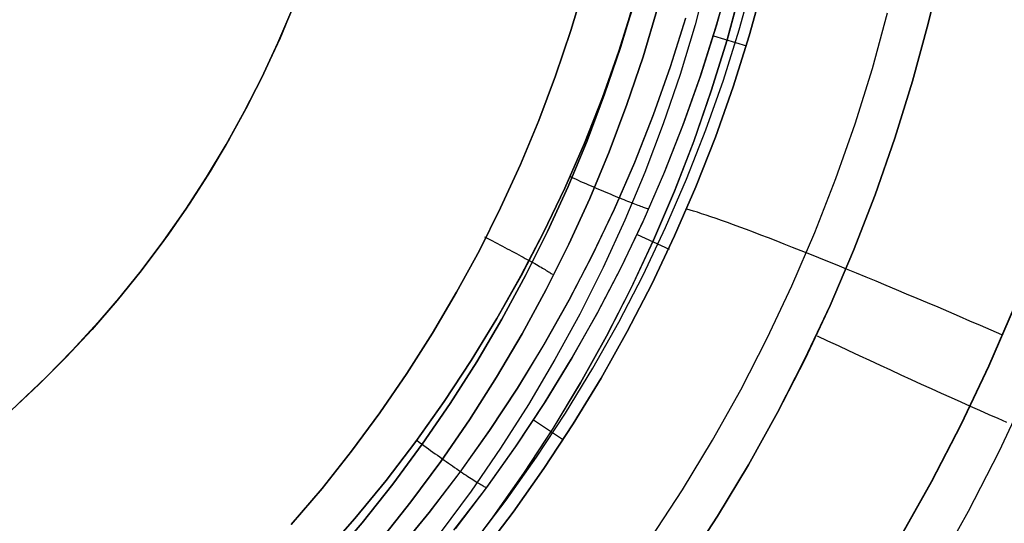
# Model space of a CAD drawing. Header units: millimetres. Extents: x -273 to 273, y -240 to 302.
# Tile 92 of 256: x -140 to -128, y 141 to 147. Entities that reach past the tile are written whole.
import ezdxf

# ---------------------------------------------------------------- set-up
doc = ezdxf.new("R2010")
doc.units = ezdxf.units.MM
doc.header["$MEASUREMENT"] = 0
doc.layers.add('IGES level 1', color=7, linetype='Continuous', true_color=0x3e413d)

msp = doc.modelspace()

# ---------------------------------------------------------------- linework, layer by layer
at = {"layer": 'IGES level 1'}
for p, q in [((-131.632, 147.816, 404.285), (-131.79, 147.218, 404.299)), ((-129.012, 147.232, 402.594), (-128.849, 147.925, 402.572)), ((-128.849, 147.925, 402.572), (-129.012, 147.233, 402.594)), ((-131.541, 147.187, 410.94), (-131.374, 147.781, 410.92)), ((-131.368, 147.806, 410.92), (-131.534, 147.211, 410.939)), ((-131.263, 147.158, 411.964), (-131.095, 147.764, 411.944)), ((-131.146, 147.087, 412.469), (-130.976, 147.701, 412.444)), ((-130.976, 147.701, 412.444), (-131.145, 147.087, 412.468)), ((-133.108, 147.691, 406.833), (-133.271, 147.147, 406.853)), ((-133.271, 147.147, 406.853), (-133.108, 147.691, 406.833)), ((-131.243, 147.651, 402.717), (-131.409, 147.038, 402.737)), ((-131.408, 147.037, 402.737), (-131.242, 147.651, 402.716)), ((-136.561, 147.473, 409.48), (-136.735, 147.059, 409.48)), ((-132.679, 146.948, 406.591), (-132.51, 147.513, 406.571)), ((-132.509, 147.513, 406.57), (-132.678, 146.948, 406.591)), ((-136.761, 147.002, 410.465), (-136.584, 147.42, 410.446)), ((-136.761, 147.002, 407.067), (-136.584, 147.42, 407.048)), ((-136.584, 147.42, 410.446), (-136.761, 147.002, 410.465)), ((-136.584, 147.42, 407.048), (-136.761, 147.002, 407.067)), ((-132.699, 146.903, 410.221), (-132.522, 147.46, 410.2)), ((-132.521, 147.46, 410.2), (-132.698, 146.903, 410.221)), ((-132.237, 147.413, 406.094), (-132.41, 146.837, 406.114)), ((-132.41, 146.837, 406.114), (-132.237, 147.413, 406.094)), ((-129.677, 146.696, 414.673), (-129.495, 147.361, 414.648)), ((-131.902, 147.294, 410.392), (-132.085, 146.715, 410.413)), ((-132.083, 146.715, 410.414), (-131.9, 147.294, 410.393)), ((-129.012, 147.233, 402.594), (-129.199, 146.546, 402.617)), ((-129.199, 146.546, 402.617), (-129.012, 147.232, 402.594)), ((-133.271, 147.147, 406.853), (-133.452, 146.61, 406.874)), ((-133.452, 146.609, 406.874), (-133.271, 147.147, 406.853)), ((-131.79, 147.218, 404.299), (-131.969, 146.625, 404.314)), ((-131.728, 146.598, 410.961), (-131.541, 147.187, 410.94)), ((-131.534, 147.211, 410.939), (-131.721, 146.622, 410.96)), ((-131.452, 146.558, 411.986), (-131.263, 147.158, 411.964)), ((-136.953, 146.591, 410.485), (-136.761, 147.002, 410.465)), ((-136.953, 146.591, 407.087), (-136.761, 147.002, 407.067)), ((-136.761, 147.002, 410.465), (-136.953, 146.591, 410.485)), ((-136.761, 147.002, 407.067), (-136.953, 146.591, 407.087)), ((-136.735, 147.059, 409.48), (-136.923, 146.651, 409.48)), ((-131.409, 147.038, 402.737), (-131.597, 146.43, 402.759)), ((-131.596, 146.429, 402.759), (-131.408, 147.037, 402.737)), ((-131.57, 147.087, 410.957), (-131.175, 146.967, 412.497)), ((-131.337, 146.48, 412.495), (-131.146, 147.087, 412.469)), ((-131.145, 147.087, 412.468), (-131.336, 146.48, 412.495)), ((-132.698, 146.903, 410.221), (-132.894, 146.352, 410.243)), ((-132.894, 146.352, 410.243), (-132.699, 146.903, 410.221)), ((-132.678, 146.948, 406.591), (-132.867, 146.389, 406.612)), ((-132.867, 146.389, 406.613), (-132.679, 146.948, 406.591)), ((-132.41, 146.837, 406.114), (-132.602, 146.267, 406.135)), ((-132.602, 146.267, 406.135), (-132.41, 146.837, 406.114)), ((-136.923, 146.651, 409.48), (-137.124, 146.25, 409.48)), ((-132.085, 146.715, 410.413), (-132.287, 146.144, 410.435)), ((-132.286, 146.144, 410.436), (-132.083, 146.715, 410.414)), ((-129.883, 146.037, 414.7), (-129.677, 146.696, 414.673)), ((-137.158, 146.187, 410.505), (-136.953, 146.591, 410.485)), ((-137.158, 146.187, 407.107), (-136.953, 146.591, 407.087)), ((-136.953, 146.591, 410.485), (-137.158, 146.187, 410.505)), ((-136.953, 146.591, 407.087), (-137.158, 146.187, 407.107)), ((-133.452, 146.61, 406.874), (-133.652, 146.078, 406.896)), ((-133.652, 146.078, 406.896), (-133.452, 146.609, 406.874)), ((-131.969, 146.625, 404.314), (-132.168, 146.039, 404.329)), ((-131.936, 146.016, 410.982), (-131.728, 146.598, 410.961)), ((-131.721, 146.622, 410.96), (-131.927, 146.04, 410.981)), ((-131.661, 145.965, 412.008), (-131.452, 146.558, 411.986)), ((-129.41, 145.866, 402.641), (-129.199, 146.546, 402.617)), ((-129.199, 146.546, 402.617), (-129.409, 145.866, 402.641)), ((-131.597, 146.43, 402.759), (-131.806, 145.83, 402.782)), ((-131.805, 145.829, 402.782), (-131.596, 146.429, 402.759)), ((-131.336, 146.48, 412.495), (-131.548, 145.88, 412.523)), ((-131.548, 145.88, 412.523), (-131.337, 146.48, 412.495)), ((-133.109, 145.808, 410.266), (-132.894, 146.352, 410.243)), ((-132.894, 146.352, 410.243), (-133.108, 145.808, 410.266)), ((-133.075, 145.837, 406.635), (-132.867, 146.389, 406.613)), ((-132.867, 146.389, 406.612), (-133.074, 145.837, 406.635)), ((-137.378, 145.79, 410.527), (-137.158, 146.187, 410.505)), ((-137.378, 145.79, 407.128), (-137.158, 146.187, 407.107)), ((-137.158, 146.187, 410.505), (-137.378, 145.79, 410.527)), ((-137.158, 146.187, 407.107), (-137.378, 145.79, 407.128)), ((-137.124, 146.25, 409.48), (-137.34, 145.857, 409.48)), ((-132.602, 146.267, 406.135), (-132.814, 145.705, 406.157)), ((-132.814, 145.705, 406.157), (-132.602, 146.267, 406.135)), ((-133.652, 146.078, 406.896), (-133.87, 145.555, 406.918)), ((-133.87, 145.554, 406.918), (-133.652, 146.078, 406.896)), ((-132.287, 146.144, 410.435), (-132.51, 145.579, 410.459)), ((-132.509, 145.579, 410.46), (-132.286, 146.144, 410.436)), ((-132.168, 146.039, 404.329), (-132.387, 145.46, 404.346)), ((-132.163, 145.442, 411.005), (-131.936, 146.016, 410.982)), ((-131.927, 146.04, 410.981), (-132.154, 145.465, 411.004)), ((-131.89, 145.38, 412.032), (-131.661, 145.965, 412.008)), ((-130.111, 145.386, 414.728), (-129.883, 146.037, 414.7)), ((-137.34, 145.857, 409.48), (-137.568, 145.471, 409.48)), ((-133.302, 145.293, 406.659), (-133.075, 145.837, 406.635)), ((-133.074, 145.837, 406.635), (-133.301, 145.293, 406.658)), ((-131.806, 145.83, 402.782), (-132.035, 145.237, 402.807)), ((-132.034, 145.236, 402.807), (-131.805, 145.829, 402.782)), ((-131.781, 145.287, 412.552), (-131.548, 145.88, 412.523)), ((-131.548, 145.88, 412.523), (-131.78, 145.287, 412.552)), ((-129.644, 145.194, 402.667), (-129.41, 145.866, 402.641)), ((-129.409, 145.866, 402.641), (-129.643, 145.194, 402.667)), ((-137.612, 145.401, 410.549), (-137.378, 145.79, 410.527)), ((-137.612, 145.401, 407.15), (-137.378, 145.79, 407.128)), ((-137.378, 145.79, 410.527), (-137.612, 145.401, 410.549)), ((-137.378, 145.79, 407.128), (-137.612, 145.401, 407.15)), ((-133.343, 145.272, 410.29), (-133.109, 145.808, 410.266)), ((-133.108, 145.808, 410.266), (-133.342, 145.272, 410.29)), ((-132.814, 145.705, 406.157), (-133.045, 145.15, 406.18)), ((-133.045, 145.15, 406.18), (-132.814, 145.705, 406.157)), ((-137.568, 145.471, 409.48), (-137.81, 145.093, 409.48)), ((-133.87, 145.555, 406.918), (-134.106, 145.039, 406.942)), ((-134.106, 145.039, 406.942), (-133.87, 145.554, 406.918)), ((-132.51, 145.579, 410.459), (-132.752, 145.023, 410.484)), ((-132.75, 145.023, 410.485), (-132.509, 145.579, 410.46)), ((-137.859, 145.02, 410.571), (-137.612, 145.401, 410.549)), ((-137.859, 145.02, 407.173), (-137.612, 145.401, 407.15)), ((-137.612, 145.401, 410.549), (-137.859, 145.02, 410.571)), ((-137.612, 145.401, 407.15), (-137.859, 145.02, 407.173)), ((-133.278, 145.409, 410.3), (-133.246, 145.395, 410.299)), ((-133.246, 145.395, 410.299), (-133.215, 145.381, 410.299)), ((-133.215, 145.381, 410.299), (-133.184, 145.367, 410.301)), ((-133.184, 145.367, 410.301), (-133.153, 145.353, 410.303)), ((-133.153, 145.353, 410.303), (-133.122, 145.34, 410.307)), ((-132.387, 145.46, 404.346), (-132.626, 144.889, 404.363)), ((-132.41, 144.876, 411.029), (-132.163, 145.442, 411.005)), ((-132.154, 145.465, 411.004), (-132.4, 144.898, 411.028)), ((-132.14, 144.804, 412.057), (-131.89, 145.38, 412.032)), ((-130.362, 144.743, 414.757), (-130.111, 145.386, 414.728)), ((-133.342, 145.272, 410.29), (-133.594, 144.745, 410.315)), ((-133.594, 144.745, 410.315), (-133.343, 145.272, 410.29)), ((-133.547, 144.757, 406.684), (-133.302, 145.293, 406.659)), ((-133.301, 145.293, 406.658), (-133.546, 144.757, 406.683)), ((-133.122, 145.34, 410.307), (-133.091, 145.326, 410.312)), ((-133.091, 145.326, 410.312), (-133.06, 145.312, 410.318)), ((-133.06, 145.312, 410.318), (-133.029, 145.299, 410.325)), ((-133.029, 145.299, 410.325), (-132.999, 145.286, 410.333)), ((-132.999, 145.286, 410.333), (-132.969, 145.273, 410.343)), ((-132.969, 145.273, 410.343), (-132.939, 145.26, 410.353)), ((-132.939, 145.26, 410.353), (-132.909, 145.248, 410.365)), ((-132.909, 145.248, 410.365), (-132.88, 145.235, 410.377)), ((-132.88, 145.235, 410.377), (-132.851, 145.223, 410.391)), ((-132.035, 145.237, 402.807), (-132.285, 144.652, 402.833)), ((-132.284, 144.651, 402.833), (-132.034, 145.236, 402.807)), ((-131.78, 145.287, 412.552), (-132.033, 144.703, 412.583)), ((-132.033, 144.703, 412.583), (-131.781, 145.287, 412.552)), ((-133.045, 145.15, 406.18), (-133.295, 144.603, 406.204)), ((-133.295, 144.604, 406.203), (-133.045, 145.15, 406.18)), ((-132.851, 145.223, 410.391), (-132.823, 145.211, 410.406)), ((-132.823, 145.211, 410.406), (-132.795, 145.199, 410.422)), ((-132.795, 145.199, 410.422), (-132.768, 145.188, 410.439)), ((-132.768, 145.188, 410.439), (-132.741, 145.177, 410.457)), ((-132.741, 145.177, 410.457), (-132.714, 145.166, 410.476)), ((-132.714, 145.166, 410.476), (-132.689, 145.155, 410.496)), ((-132.688, 145.155, 410.496), (-132.663, 145.145, 410.517)), ((-132.663, 145.145, 410.517), (-132.639, 145.135, 410.538)), ((-132.639, 145.135, 410.538), (-132.616, 145.126, 410.56)), ((-132.616, 145.126, 410.56), (-132.593, 145.117, 410.583)), ((-129.901, 144.53, 402.694), (-129.644, 145.194, 402.667)), ((-129.643, 145.194, 402.667), (-129.901, 144.53, 402.694)), ((-138.119, 144.649, 410.595), (-137.859, 145.02, 410.571)), ((-138.119, 144.649, 407.196), (-137.859, 145.02, 407.173)), ((-137.859, 145.02, 410.571), (-138.119, 144.649, 410.595)), ((-137.859, 145.02, 407.173), (-138.119, 144.649, 407.196)), ((-137.81, 145.093, 409.48), (-138.065, 144.723, 409.48)), ((-134.106, 145.039, 406.942), (-134.36, 144.531, 406.967)), ((-134.36, 144.531, 406.967), (-134.106, 145.039, 406.942)), ((-132.752, 145.023, 410.484), (-133.013, 144.476, 410.51)), ((-133.011, 144.476, 410.511), (-132.75, 145.023, 410.485)), ((-132.593, 145.117, 410.583), (-132.571, 145.108, 410.607)), ((-132.571, 145.108, 410.607), (-132.55, 145.1, 410.631)), ((-132.55, 145.1, 410.631), (-132.53, 145.092, 410.657)), ((-132.53, 145.092, 410.657), (-132.51, 145.084, 410.683)), ((-132.51, 145.084, 410.683), (-132.491, 145.077, 410.709)), ((-132.491, 145.077, 410.709), (-132.473, 145.07, 410.737)), ((-132.473, 145.07, 410.737), (-132.456, 145.064, 410.765)), ((-132.456, 145.064, 410.765), (-132.439, 145.058, 410.793)), ((-132.439, 145.058, 410.793), (-132.424, 145.053, 410.822)), ((-132.424, 145.053, 410.822), (-132.409, 145.047, 410.852)), ((-132.409, 145.047, 410.852), (-132.396, 145.043, 410.882)), ((-132.396, 145.043, 410.882), (-132.383, 145.038, 410.913)), ((-132.383, 145.038, 410.913), (-132.371, 145.035, 410.944)), ((-132.371, 145.035, 410.944), (-132.36, 145.031, 410.975)), ((-132.36, 145.031, 410.975), (-132.35, 145.028, 411.007)), ((-132.35, 145.028, 411.007), (-132.341, 145.026, 411.039)), ((-131.849, 145.01, 412.727), (-131.886, 145.02, 412.594)), ((-131.808, 144.998, 412.859), (-131.849, 145.01, 412.727)), ((-132.626, 144.889, 404.363), (-132.884, 144.326, 404.381)), ((-132.4, 144.898, 411.028), (-132.666, 144.34, 411.053)), ((-131.762, 144.984, 412.989), (-131.808, 144.998, 412.859)), ((-131.712, 144.968, 413.118), (-131.762, 144.984, 412.989)), ((-131.658, 144.95, 413.244), (-131.712, 144.968, 413.118)), ((-131.601, 144.931, 413.369), (-131.658, 144.95, 413.244)), ((-131.539, 144.91, 413.492), (-131.601, 144.931, 413.369)), ((-131.474, 144.887, 413.612), (-131.539, 144.91, 413.492)), ((-131.404, 144.862, 413.729), (-131.474, 144.887, 413.612)), ((-132.676, 144.319, 411.054), (-132.41, 144.876, 411.029)), ((-132.409, 144.236, 412.083), (-132.14, 144.804, 412.057)), ((-131.332, 144.836, 413.844), (-131.404, 144.862, 413.729)), ((-131.255, 144.807, 413.957), (-131.332, 144.836, 413.844)), ((-131.175, 144.778, 414.066), (-131.255, 144.807, 413.957)), ((-131.092, 144.746, 414.173), (-131.175, 144.778, 414.066)), ((-138.391, 144.286, 410.619), (-138.119, 144.649, 410.595)), ((-138.391, 144.286, 407.22), (-138.119, 144.649, 407.196)), ((-138.119, 144.649, 410.595), (-138.391, 144.286, 410.619)), ((-138.119, 144.649, 407.196), (-138.391, 144.286, 407.221)), ((-138.065, 144.723, 409.48), (-138.333, 144.363, 409.48)), ((-134.297, 144.691, 406.977), (-134.266, 144.675, 406.975)), ((-134.266, 144.675, 406.975), (-134.236, 144.66, 406.972)), ((-134.236, 144.66, 406.972), (-134.205, 144.644, 406.967)), ((-133.864, 144.226, 410.341), (-133.594, 144.745, 410.315)), ((-133.594, 144.745, 410.315), (-133.863, 144.226, 410.341)), ((-133.546, 144.757, 406.683), (-133.81, 144.23, 406.709)), ((-133.81, 144.23, 406.71), (-133.547, 144.757, 406.684)), ((-132.285, 144.652, 402.833), (-132.555, 144.077, 402.86)), ((-132.554, 144.075, 402.859), (-132.284, 144.651, 402.833)), ((-132.48, 144.722, 411.053), (-132.099, 144.544, 412.621)), ((-132.033, 144.703, 412.583), (-132.306, 144.129, 412.615)), ((-132.306, 144.129, 412.616), (-132.033, 144.703, 412.583)), ((-131.005, 144.713, 414.276), (-131.092, 144.746, 414.173)), ((-130.916, 144.679, 414.376), (-131.005, 144.713, 414.276)), ((-130.823, 144.643, 414.472), (-130.916, 144.679, 414.376)), ((-130.635, 144.109, 414.788), (-130.362, 144.743, 414.757)), ((-134.36, 144.531, 406.967), (-134.631, 144.033, 406.993)), ((-134.631, 144.033, 406.993), (-134.36, 144.531, 406.967)), ((-134.205, 144.644, 406.967), (-134.175, 144.628, 406.962)), ((-134.175, 144.628, 406.962), (-134.145, 144.613, 406.955)), ((-134.145, 144.613, 406.955), (-134.115, 144.597, 406.947)), ((-134.115, 144.597, 406.947), (-134.085, 144.582, 406.938)), ((-134.085, 144.582, 406.938), (-134.056, 144.567, 406.927)), ((-134.056, 144.567, 406.927), (-134.027, 144.551, 406.916)), ((-134.027, 144.551, 406.916), (-133.999, 144.536, 406.903)), ((-133.999, 144.536, 406.903), (-133.971, 144.521, 406.89)), ((-133.564, 144.066, 406.228), (-133.295, 144.604, 406.203)), ((-133.295, 144.603, 406.204), (-133.564, 144.066, 406.228)), ((-130.727, 144.606, 414.566), (-130.823, 144.643, 414.472)), ((-130.628, 144.567, 414.655), (-130.727, 144.606, 414.566)), ((-130.527, 144.527, 414.741), (-130.628, 144.567, 414.655)), ((-133.971, 144.521, 406.89), (-133.943, 144.507, 406.875)), ((-133.943, 144.507, 406.875), (-133.916, 144.492, 406.859)), ((-133.916, 144.492, 406.859), (-133.889, 144.478, 406.842)), ((-133.889, 144.478, 406.842), (-133.863, 144.464, 406.824)), ((-133.863, 144.464, 406.824), (-133.838, 144.45, 406.806)), ((-133.838, 144.45, 406.806), (-133.813, 144.436, 406.786)), ((-133.813, 144.436, 406.786), (-133.789, 144.423, 406.765)), ((-133.789, 144.423, 406.765), (-133.765, 144.41, 406.743)), ((-133.013, 144.476, 410.51), (-133.292, 143.938, 410.537)), ((-133.291, 143.938, 410.538), (-133.011, 144.476, 410.511)), ((-130.423, 144.485, 414.823), (-130.527, 144.527, 414.741)), ((-130.317, 144.443, 414.901), (-130.423, 144.485, 414.823)), ((-130.208, 144.399, 414.975), (-130.317, 144.443, 414.901)), ((-130.181, 143.876, 402.722), (-129.901, 144.53, 402.694)), ((-129.901, 144.53, 402.694), (-130.181, 143.876, 402.722)), ((-138.333, 144.363, 409.48), (-138.613, 144.012, 409.48)), ((-133.765, 144.41, 406.743), (-133.743, 144.398, 406.72)), ((-133.742, 144.397, 406.72), (-133.721, 144.385, 406.697)), ((-133.721, 144.385, 406.697), (-133.7, 144.374, 406.673)), ((-133.7, 144.374, 406.673), (-133.68, 144.362, 406.648)), ((-133.68, 144.362, 406.648), (-133.661, 144.351, 406.623)), ((-133.661, 144.351, 406.623), (-133.642, 144.34, 406.597)), ((-133.642, 144.34, 406.597), (-133.625, 144.33, 406.57)), ((-133.625, 144.33, 406.57), (-133.608, 144.32, 406.543)), ((-133.608, 144.32, 406.543), (-133.592, 144.311, 406.514)), ((-133.592, 144.311, 406.514), (-133.577, 144.302, 406.486)), ((-133.577, 144.302, 406.486), (-133.562, 144.293, 406.456)), ((-132.884, 144.326, 404.381), (-133.162, 143.773, 404.4)), ((-132.962, 143.771, 411.08), (-132.676, 144.319, 411.054)), ((-132.666, 144.34, 411.053), (-132.951, 143.792, 411.079)), ((-130.097, 144.354, 415.045), (-130.208, 144.399, 414.975)), ((-129.984, 144.308, 415.11), (-130.097, 144.354, 415.045)), ((-129.868, 144.26, 415.172), (-129.984, 144.308, 415.11)), ((-138.677, 143.934, 410.644), (-138.391, 144.286, 410.619)), ((-138.677, 143.934, 407.245), (-138.391, 144.286, 407.22)), ((-138.391, 144.286, 410.619), (-138.677, 143.934, 410.644)), ((-138.391, 144.286, 407.221), (-138.677, 143.934, 407.245)), ((-134.152, 143.718, 410.368), (-133.864, 144.226, 410.341)), ((-133.863, 144.226, 410.341), (-134.151, 143.718, 410.368)), ((-134.092, 143.712, 406.736), (-133.81, 144.23, 406.71)), ((-133.81, 144.23, 406.709), (-134.091, 143.712, 406.736)), ((-133.562, 144.293, 406.456), (-133.549, 144.285, 406.426)), ((-133.549, 144.285, 406.426), (-133.537, 144.277, 406.396)), ((-133.537, 144.277, 406.396), (-133.525, 144.27, 406.365)), ((-133.525, 144.27, 406.365), (-133.515, 144.263, 406.334)), ((-133.515, 144.263, 406.334), (-133.505, 144.256, 406.302)), ((-133.505, 144.256, 406.302), (-133.497, 144.25, 406.27)), ((-133.497, 144.25, 406.27), (-133.489, 144.245, 406.238)), ((-132.698, 143.678, 412.11), (-132.409, 144.236, 412.083)), ((-129.752, 144.212, 415.229), (-129.868, 144.26, 415.172)), ((-129.633, 144.163, 415.281), (-129.752, 144.212, 415.229)), ((-133.564, 144.066, 406.228), (-133.851, 143.538, 406.254)), ((-133.851, 143.538, 406.254), (-133.564, 144.066, 406.228)), ((-132.555, 144.077, 402.86), (-132.845, 143.511, 402.888)), ((-132.844, 143.51, 402.887), (-132.554, 144.075, 402.859)), ((-132.306, 144.129, 412.615), (-132.598, 143.564, 412.649)), ((-132.598, 143.564, 412.649), (-132.306, 144.129, 412.616)), ((-130.929, 143.485, 414.821), (-130.635, 144.109, 414.788)), ((-129.513, 144.113, 415.33), (-129.633, 144.163, 415.281)), ((-129.391, 144.063, 415.373), (-129.513, 144.113, 415.33)), ((-129.269, 144.011, 415.412), (-129.391, 144.063, 415.373)), ((-138.613, 144.012, 409.48), (-138.905, 143.671, 409.48)), ((-134.631, 144.033, 406.993), (-134.919, 143.544, 407.02)), ((-134.919, 143.544, 407.02), (-134.631, 144.033, 406.993)), ((-129.145, 143.959, 415.447), (-129.269, 144.011, 415.412)), ((-129.02, 143.906, 415.477), (-129.145, 143.959, 415.447)), ((-138.974, 143.591, 410.669), (-138.677, 143.934, 410.644)), ((-138.974, 143.591, 407.271), (-138.677, 143.934, 407.245)), ((-138.677, 143.934, 410.644), (-138.974, 143.591, 410.669)), ((-138.677, 143.934, 407.245), (-138.974, 143.591, 407.271)), ((-133.292, 143.938, 410.537), (-133.59, 143.41, 410.565)), ((-133.589, 143.41, 410.566), (-133.291, 143.938, 410.538)), ((-130.484, 143.232, 402.752), (-130.181, 143.876, 402.722)), ((-130.181, 143.876, 402.722), (-130.483, 143.232, 402.752)), ((-128.894, 143.853, 415.502), (-129.02, 143.906, 415.477)), ((-128.768, 143.799, 415.522), (-128.894, 143.853, 415.502)), ((-127.987, 143.859, 415.509), (-128.293, 143.153, 415.539)), ((-127.983, 143.859, 415.508), (-128.289, 143.153, 415.539)), ((-134.457, 143.219, 410.396), (-134.152, 143.718, 410.368)), ((-134.151, 143.718, 410.368), (-134.456, 143.219, 410.396)), ((-134.091, 143.712, 406.736), (-134.391, 143.205, 406.764)), ((-134.391, 143.205, 406.764), (-134.092, 143.712, 406.736)), ((-133.162, 143.773, 404.4), (-133.459, 143.23, 404.419)), ((-133.266, 143.234, 411.108), (-132.962, 143.771, 411.08)), ((-132.951, 143.792, 411.079), (-133.255, 143.254, 411.107)), ((-128.641, 143.745, 415.537), (-128.768, 143.799, 415.522)), ((-128.514, 143.69, 415.548), (-128.641, 143.745, 415.537)), ((-138.905, 143.671, 409.48), (-139.208, 143.341, 409.48)), ((-133.006, 143.13, 412.138), (-132.698, 143.678, 412.11)), ((-128.387, 143.635, 415.554), (-128.514, 143.69, 415.548)), ((-128.26, 143.58, 415.555), (-128.387, 143.635, 415.554)), ((-139.283, 143.26, 410.695), (-138.974, 143.591, 410.669)), ((-139.283, 143.26, 407.296), (-138.974, 143.591, 407.271)), ((-138.974, 143.591, 410.669), (-139.283, 143.26, 410.695)), ((-138.974, 143.591, 407.271), (-139.283, 143.26, 407.297)), ((-134.919, 143.544, 407.02), (-135.224, 143.066, 407.048)), ((-135.224, 143.066, 407.048), (-134.919, 143.544, 407.02)), ((-133.851, 143.538, 406.254), (-134.156, 143.021, 406.281)), ((-134.156, 143.021, 406.281), (-133.851, 143.538, 406.254)), ((-132.845, 143.511, 402.888), (-133.154, 142.956, 402.917)), ((-133.153, 142.955, 402.917), (-132.844, 143.51, 402.887)), ((-132.598, 143.564, 412.649), (-132.91, 143.009, 412.684)), ((-132.91, 143.009, 412.684), (-132.598, 143.564, 412.649)), ((-131.245, 142.872, 414.855), (-130.929, 143.485, 414.821)), ((-130.336, 143.515, 402.763), (-130.211, 143.456, 402.76)), ((-128.133, 143.524, 415.552), (-128.26, 143.58, 415.555)), ((-133.59, 143.41, 410.565), (-133.906, 142.892, 410.594)), ((-133.905, 142.892, 410.595), (-133.589, 143.41, 410.566)), ((-130.211, 143.456, 402.76), (-130.085, 143.397, 402.761)), ((-130.085, 143.397, 402.761), (-129.96, 143.338, 402.767)), ((-139.603, 142.939, 410.722), (-139.283, 143.26, 410.695)), ((-139.603, 142.939, 407.323), (-139.283, 143.26, 407.296)), ((-139.283, 143.26, 410.695), (-139.603, 142.939, 410.722)), ((-139.283, 143.26, 407.297), (-139.603, 142.939, 407.323)), ((-139.208, 143.341, 409.48), (-139.522, 143.02, 409.48)), ((-133.255, 143.254, 411.107), (-133.577, 142.727, 411.135)), ((-129.96, 143.338, 402.767), (-129.834, 143.28, 402.778)), ((-129.834, 143.28, 402.778), (-129.71, 143.222, 402.793)), ((-134.779, 142.732, 410.426), (-134.457, 143.219, 410.396)), ((-134.456, 143.219, 410.396), (-134.778, 142.732, 410.426)), ((-134.708, 142.708, 406.793), (-134.391, 143.205, 406.764)), ((-134.391, 143.205, 406.764), (-134.707, 142.708, 406.793)), ((-133.459, 143.23, 404.419), (-133.774, 142.697, 404.439)), ((-133.589, 142.707, 411.136), (-133.266, 143.234, 411.108)), ((-133.333, 142.594, 412.167), (-133.006, 143.13, 412.138)), ((-130.808, 142.599, 402.783), (-130.484, 143.232, 402.752)), ((-130.483, 143.232, 402.752), (-130.808, 142.599, 402.783)), ((-129.71, 143.222, 402.793), (-129.585, 143.164, 402.814)), ((-129.585, 143.164, 402.814), (-129.461, 143.107, 402.839)), ((-128.293, 143.153, 415.539), (-128.623, 142.459, 415.571)), ((-128.289, 143.153, 415.539), (-128.619, 142.458, 415.571)), ((-139.522, 143.02, 409.48), (-139.848, 142.711, 409.48)), ((-139.443, 143.099, 410.718), (-139.443, 143.099, 407.319)), ((-135.224, 143.066, 407.048), (-135.545, 142.598, 407.077)), ((-135.545, 142.598, 407.077), (-135.224, 143.066, 407.048)), ((-134.156, 143.021, 406.281), (-134.479, 142.514, 406.309)), ((-134.479, 142.514, 406.309), (-134.156, 143.021, 406.281)), ((-132.91, 143.009, 412.684), (-133.241, 142.466, 412.721)), ((-133.241, 142.466, 412.721), (-132.91, 143.009, 412.684)), ((-129.461, 143.107, 402.839), (-129.338, 143.05, 402.869)), ((-129.338, 143.05, 402.869), (-129.216, 142.994, 402.903)), ((-139.935, 142.63, 410.749), (-139.603, 142.939, 410.722)), ((-139.935, 142.63, 407.35), (-139.603, 142.939, 407.323)), ((-139.603, 142.939, 410.722), (-139.935, 142.63, 410.749)), ((-139.603, 142.939, 407.323), (-139.935, 142.63, 407.35)), ((-133.906, 142.892, 410.594), (-134.24, 142.386, 410.624)), ((-134.239, 142.386, 410.625), (-133.905, 142.892, 410.595)), ((-133.154, 142.956, 402.917), (-133.483, 142.412, 402.947)), ((-133.481, 142.41, 402.947), (-133.153, 142.955, 402.917)), ((-129.216, 142.994, 402.903), (-129.095, 142.939, 402.942)), ((-129.095, 142.939, 402.942), (-128.975, 142.885, 402.986)), ((-131.582, 142.27, 414.89), (-131.245, 142.872, 414.855)), ((-128.975, 142.885, 402.986), (-128.857, 142.831, 403.034)), ((-128.857, 142.831, 403.034), (-128.74, 142.779, 403.087)), ((-128.74, 142.779, 403.087), (-128.625, 142.727, 403.144)), ((-128.167, 142.138, 403.533), (-127.828, 142.861, 403.5)), ((-135.118, 142.256, 410.456), (-134.779, 142.732, 410.426)), ((-134.778, 142.732, 410.426), (-135.117, 142.256, 410.455)), ((-135.042, 142.222, 406.823), (-134.708, 142.708, 406.793)), ((-134.707, 142.708, 406.793), (-135.041, 142.222, 406.822)), ((-133.774, 142.697, 404.439), (-134.107, 142.176, 404.46)), ((-133.929, 142.192, 411.165), (-133.589, 142.707, 411.136)), ((-133.577, 142.727, 411.135), (-133.917, 142.211, 411.164)), ((-128.625, 142.727, 403.144), (-128.511, 142.677, 403.205)), ((-128.511, 142.677, 403.205), (-128.4, 142.627, 403.271)), ((-135.545, 142.598, 407.077), (-135.882, 142.142, 407.106)), ((-135.882, 142.142, 407.106), (-135.545, 142.598, 407.077)), ((-133.678, 142.069, 412.197), (-133.333, 142.594, 412.167)), ((-131.155, 141.977, 402.815), (-130.808, 142.599, 402.783)), ((-130.808, 142.599, 402.783), (-131.154, 141.977, 402.815)), ((-128.4, 142.627, 403.271), (-128.29, 142.579, 403.341)), ((-128.29, 142.579, 403.341), (-128.183, 142.532, 403.415)), ((-134.479, 142.514, 406.309), (-134.819, 142.019, 406.338)), ((-134.819, 142.019, 406.338), (-134.479, 142.514, 406.309)), ((-133.715, 142.512, 411.164), (-133.356, 142.277, 412.764)), ((-133.241, 142.466, 412.721), (-133.59, 141.935, 412.758)), ((-133.59, 141.935, 412.758), (-133.241, 142.466, 412.721)), ((-128.623, 142.459, 415.571), (-128.977, 141.776, 415.605)), ((-128.619, 142.458, 415.571), (-128.973, 141.776, 415.605)), ((-128.183, 142.532, 403.415), (-128.078, 142.486, 403.493)), ((-134.24, 142.386, 410.624), (-134.591, 141.892, 410.655)), ((-134.59, 141.892, 410.656), (-134.239, 142.386, 410.625)), ((-133.483, 142.412, 402.947), (-133.83, 141.88, 402.978)), ((-133.829, 141.878, 402.978), (-133.481, 142.41, 402.947)), ((-135.117, 142.256, 410.455), (-135.472, 141.792, 410.486)), ((-135.472, 141.792, 410.486), (-135.118, 142.256, 410.456)), ((-135.392, 141.748, 406.854), (-135.042, 142.222, 406.823)), ((-135.041, 142.222, 406.822), (-135.391, 141.748, 406.853)), ((-135.105, 142.27, 410.472), (-135.077, 142.249, 410.471)), ((-135.077, 142.249, 410.471), (-135.05, 142.229, 410.472)), ((-135.05, 142.229, 410.472), (-135.022, 142.209, 410.473)), ((-135.022, 142.209, 410.473), (-134.995, 142.189, 410.476)), ((-134.995, 142.189, 410.476), (-134.967, 142.169, 410.48)), ((-134.287, 141.69, 411.195), (-133.929, 142.192, 411.165)), ((-133.917, 142.211, 411.164), (-134.275, 141.708, 411.194)), ((-131.94, 141.68, 414.926), (-131.582, 142.27, 414.89)), ((-135.882, 142.142, 407.106), (-136.234, 141.698, 407.137)), ((-136.234, 141.698, 407.137), (-135.882, 142.142, 407.106)), ((-134.967, 142.169, 410.48), (-134.94, 142.149, 410.485)), ((-134.94, 142.149, 410.485), (-134.913, 142.129, 410.492)), ((-134.913, 142.129, 410.492), (-134.886, 142.11, 410.499)), ((-134.886, 142.11, 410.499), (-134.859, 142.091, 410.508)), ((-134.859, 142.091, 410.508), (-134.832, 142.072, 410.517)), ((-134.832, 142.072, 410.517), (-134.806, 142.053, 410.528)), ((-134.107, 142.176, 404.46), (-134.459, 141.666, 404.482)), ((-134.041, 141.556, 412.228), (-133.678, 142.069, 412.197)), ((-128.532, 141.427, 403.568), (-128.167, 142.138, 403.533)), ((-135.177, 141.536, 406.368), (-134.819, 142.019, 406.338)), ((-134.819, 142.019, 406.338), (-135.176, 141.536, 406.368)), ((-134.806, 142.053, 410.528), (-134.779, 142.034, 410.54)), ((-134.779, 142.034, 410.54), (-134.754, 142.016, 410.553)), ((-134.754, 142.016, 410.553), (-134.728, 141.998, 410.567)), ((-134.728, 141.998, 410.567), (-134.703, 141.981, 410.582)), ((-134.703, 141.981, 410.582), (-134.678, 141.964, 410.599)), ((-134.678, 141.964, 410.599), (-134.654, 141.947, 410.616)), ((-131.523, 141.368, 402.849), (-131.155, 141.977, 402.815)), ((-131.154, 141.977, 402.815), (-131.522, 141.368, 402.849)), ((-134.591, 141.892, 410.655), (-134.959, 141.411, 410.687)), ((-134.958, 141.41, 410.688), (-134.59, 141.892, 410.656)), ((-134.654, 141.947, 410.616), (-134.63, 141.93, 410.634)), ((-134.63, 141.93, 410.634), (-134.607, 141.914, 410.653)), ((-134.607, 141.914, 410.653), (-134.584, 141.899, 410.673)), ((-134.583, 141.898, 410.674), (-134.561, 141.883, 410.695)), ((-134.561, 141.883, 410.695), (-134.539, 141.868, 410.718)), ((-134.539, 141.868, 410.718), (-134.517, 141.854, 410.741)), ((-134.517, 141.854, 410.741), (-134.496, 141.84, 410.765)), ((-134.496, 141.84, 410.765), (-134.476, 141.827, 410.79)), ((-133.83, 141.88, 402.978), (-134.195, 141.36, 403.01)), ((-134.194, 141.358, 403.01), (-133.829, 141.878, 402.978)), ((-133.59, 141.935, 412.758), (-133.958, 141.416, 412.797)), ((-133.958, 141.416, 412.797), (-133.59, 141.935, 412.758)), ((-135.843, 141.34, 410.518), (-135.472, 141.792, 410.486)), ((-135.472, 141.792, 410.486), (-135.842, 141.34, 410.518)), ((-135.391, 141.748, 406.853), (-135.758, 141.287, 406.885)), ((-135.758, 141.287, 406.885), (-135.392, 141.748, 406.854)), ((-134.476, 141.827, 410.79), (-134.457, 141.814, 410.816)), ((-134.457, 141.814, 410.816), (-134.438, 141.802, 410.843)), ((-134.438, 141.802, 410.843), (-134.42, 141.791, 410.87)), ((-134.42, 141.791, 410.87), (-134.403, 141.78, 410.898)), ((-134.403, 141.78, 410.898), (-134.386, 141.769, 410.927)), ((-134.386, 141.769, 410.927), (-134.37, 141.76, 410.956)), ((-134.37, 141.76, 410.956), (-134.356, 141.751, 410.986)), ((-134.356, 141.751, 410.986), (-134.342, 141.742, 411.017)), ((-134.342, 141.742, 411.017), (-134.328, 141.735, 411.048)), ((-134.328, 141.735, 411.048), (-134.316, 141.728, 411.08)), ((-134.316, 141.728, 411.08), (-134.305, 141.721, 411.112)), ((-134.305, 141.721, 411.112), (-134.294, 141.715, 411.145)), ((-134.294, 141.715, 411.145), (-134.284, 141.71, 411.178)), ((-128.977, 141.776, 415.605), (-129.354, 141.106, 415.64)), ((-128.973, 141.776, 415.605), (-129.351, 141.106, 415.64)), ((-136.234, 141.698, 407.137), (-136.602, 141.266, 407.168)), ((-136.602, 141.266, 407.168), (-136.234, 141.698, 407.137)), ((-134.459, 141.666, 404.482), (-134.827, 141.169, 404.504)), ((-134.663, 141.2, 411.226), (-134.287, 141.69, 411.195)), ((-134.275, 141.708, 411.194), (-134.65, 141.217, 411.224)), ((-134.284, 141.71, 411.178), (-134.276, 141.706, 411.211)), ((-132.318, 141.103, 414.964), (-131.94, 141.68, 414.926)), ((-135.176, 141.536, 406.368), (-135.55, 141.065, 406.398)), ((-135.55, 141.065, 406.398), (-135.177, 141.536, 406.368)), ((-134.422, 141.056, 412.26), (-134.041, 141.556, 412.228)), ((-134.959, 141.411, 410.687), (-135.344, 140.942, 410.72)), ((-135.343, 140.942, 410.721), (-134.958, 141.41, 410.688)), ((-133.958, 141.416, 412.797), (-134.343, 140.91, 412.837)), ((-134.343, 140.91, 412.837), (-133.958, 141.416, 412.797)), ((-131.911, 140.773, 402.883), (-131.523, 141.368, 402.849)), ((-131.522, 141.368, 402.849), (-131.911, 140.773, 402.883)), ((-128.921, 140.729, 403.604), (-128.532, 141.427, 403.568)), ((-136.229, 140.902, 410.551), (-135.843, 141.34, 410.518)), ((-135.842, 141.34, 410.518), (-136.228, 140.902, 410.551)), ((-135.758, 141.287, 406.885), (-136.14, 140.838, 406.917)), ((-136.14, 140.839, 406.917), (-135.758, 141.287, 406.885)), ((-134.195, 141.36, 403.01), (-134.579, 140.854, 403.044)), ((-134.577, 140.851, 403.043), (-134.194, 141.358, 403.01))]:
    msp.add_line(p, q, dxfattribs=at)

doc.saveas('drawing.dxf')
